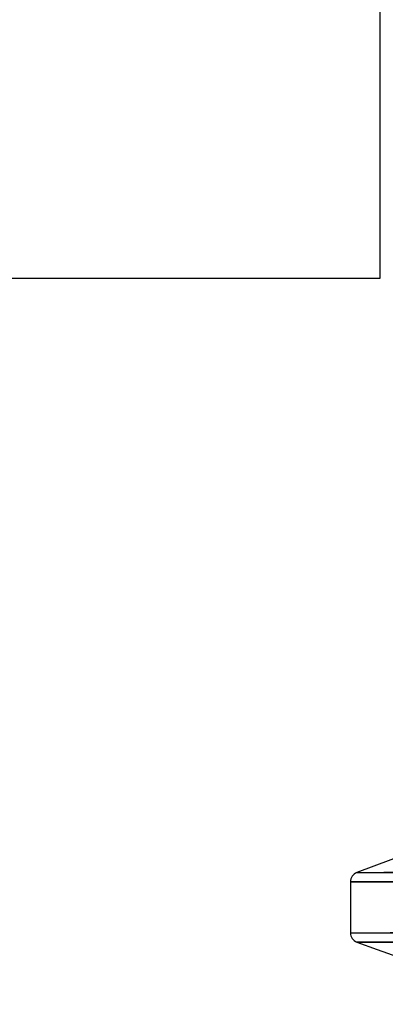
# Model space of a CAD drawing. Header units: inches. Extents: x 1907 to 2452, y -210 to -54.
# Tile 78 of 256: x 1943.402 to 1944.136, y -154.497 to -152.517. Entities that reach past the tile are written whole.
import ezdxf

# ---------------------------------------------------------------- set-up
doc = ezdxf.new("R2010")
doc.units = ezdxf.units.IN
doc.header["$LTSCALE"] = 0.5
doc.header["$MEASUREMENT"] = 0
doc.linetypes.add('HIDDEN', pattern=[0.225, 0.15, -0.075])
doc.layers.add('SID-M-H', color=4, linetype='HIDDEN')
doc.layers.add('SID-M-S', color=105, linetype='Continuous')

msp = doc.modelspace()

# ---------------------------------------------------------------- linework, layer by layer
at = {"layer": 'SID-M-H'}
for p, q in [((1945.43332, -154.23227), (1944.0792, -154.23227)), ((1944.06626, -154.25098), (1945.44626, -154.25098)), ((1945.44626, -154.35344), (1944.06626, -154.35344)), ((1944.07912, -154.37212), (1945.4334, -154.37212))]:
    msp.add_line(p, q, dxfattribs=at)
at = {"layer": 'SID-M-S'}
for p, q in [((1944.12626, -153.03715), (1944.12626, -134.53715)), ((1911.12626, -153.03715), (1944.12626, -153.03715)), ((1944.37296, -154.12141), (1944.0792, -154.23227)), ((1944.0792, -154.23227), (1945.43332, -154.23227)), ((1944.06626, -154.25098), (1944.06626, -154.35344)), ((1945.44626, -154.25098), (1944.06626, -154.25098)), ((1944.06626, -154.35344), (1945.44626, -154.35344)), ((1945.4334, -154.37212), (1944.07912, -154.37212))]:
    msp.add_line(p, q, dxfattribs=at)
for centre, radius, start, end in [((1944.08626, -154.25098), 0.02, 110.67442, 180), ((1944.08626, -154.35344), 0.02, 180, 249.07696), ((1944.75626, -152.60099), 1.89615, 249.07696, 290.92304)]:
    msp.add_arc(centre, radius, start, end, dxfattribs=at)

doc.saveas('drawing.dxf')
